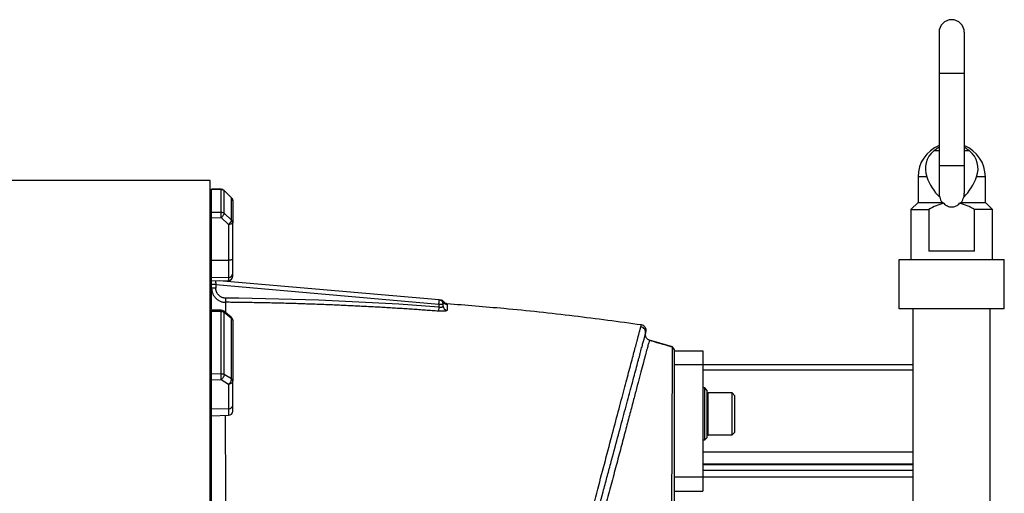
# Model space of a CAD drawing. Header units: inches. Extents: x -21 to 102, y -36 to 51.
# Tile 21 of 21: x 72 to 99, y 7 to 20. Entities that reach past the tile are written whole.
import ezdxf

# ---------------------------------------------------------------- set-up
doc = ezdxf.new("R2010")
doc.units = ezdxf.units.IN
doc.header["$MEASUREMENT"] = 0

msp = doc.modelspace()

# ---------------------------------------------------------------- linework, layer by layer
at = {"color": 7, "linetype": 'Continuous', "lineweight": 25}
for p, q in [((97.382, 19.567), (97.382, 15.052)), ((98.091, 15.051), (98.091, 19.567)), ((96.791, 15.512), (96.791, 14.795)), ((98.681, 14.795), (98.681, 15.512)), ((76.929, 15.413), (17.323, 15.413)), ((76.929, -15.413), (76.929, 15.413)), ((77.236, 15.162), (76.964, 15.163)), ((76.969, 15.162), (77.235, 15.16)), ((76.969, 14.517), (76.969, 15.162)), ((77.235, 14.52), (77.235, 15.16)), ((77.523, 14.924), (77.316, 15.128)), ((77.318, 14.488), (77.318, 15.126)), ((77.318, 15.126), (77.524, 14.922)), ((77.524, 14.296), (77.524, 14.922)), ((76.929, 14.839), (76.969, 14.839)), ((96.791, 14.795), (96.594, 14.598)), ((96.791, 14.795), (97.468, 14.795)), ((98.005, 14.795), (98.681, 14.795)), ((98.878, 14.598), (98.681, 14.795)), ((76.969, 14.517), (77.235, 14.52)), ((76.969, 14.366), (77.239, 14.369)), ((77.239, 14.369), (77.445, 14.177)), ((77.524, 14.296), (77.318, 14.488)), ((96.594, 14.598), (96.594, 13.189)), ((96.594, 14.598), (97.095, 14.598)), ((97.095, 14.598), (97.095, 13.425)), ((98.377, 13.425), (98.377, 14.598)), ((98.878, 14.598), (98.377, 14.598)), ((98.878, 13.189), (98.878, 14.598)), ((76.929, 14.218), (76.969, 14.218)), ((76.969, 11.786), (76.969, 14.366)), ((77.445, 14.177), (77.445, 12.606)), ((77.559, 13.209), (77.559, 14.218)), ((76.929, 13.875), (76.969, 13.838)), ((98.377, 13.425), (97.095, 13.425)), ((77.445, 13.168), (76.969, 13.163)), ((96.26, 11.811), (96.26, 13.189)), ((96.26, 13.189), (99.213, 13.189)), ((99.213, 11.811), (99.213, 13.189)), ((77.445, 12.689), (76.969, 12.674)), ((76.969, 12.589), (77.445, 12.606)), ((77.087, 12.487), (76.969, 12.487)), ((77.087, 12.487), (77.087, 12.388)), ((77.087, 12.487), (83.346, 11.939)), ((83.357, 12.057), (77.184, 12.597)), ((77.087, 12.388), (76.969, 12.388)), ((77.36, 12.107), (77.359, 11.991)), ((83.346, 11.939), (83.346, 11.857)), ((83.346, 11.939), (83.465, 11.939)), ((83.465, 11.884), (83.465, 11.939)), ((77.237, 11.766), (76.965, 11.772)), ((76.969, 9.983), (76.969, 11.755)), ((76.969, 11.744), (77.235, 11.738)), ((77.235, 9.99), (77.235, 11.738)), ((77.515, 11.577), (77.308, 11.74)), ((77.318, 9.967), (77.318, 11.711)), ((77.318, 11.711), (77.524, 11.549)), ((83.346, 11.857), (83.338, 11.741)), ((99.213, 11.811), (96.26, 11.811)), ((96.654, -3.65), (96.654, 11.811)), ((98.819, -4.104), (98.819, 11.811)), ((76.929, 11.485), (76.969, 11.485)), ((77.524, 9.84), (77.524, 11.549)), ((89.256, 10.928), (89.21, 10.951)), ((89.9, 10.745), (89.256, 10.928)), ((89.901, 10.742), (89.9, 10.743)), ((89.961, 10.637), (89.961, 10.655)), ((89.961, 7.087), (89.961, 10.63)), ((89.961, 10.63), (90.748, 10.63)), ((90.748, 10.63), (90.748, 6.693)), ((96.654, 10.236), (89.961, 10.236)), ((76.969, 9.983), (77.235, 9.99)), ((77.524, 9.84), (77.318, 9.967)), ((96.654, 10.091), (90.748, 10.091)), ((76.929, 9.786), (76.969, 9.786)), ((76.969, 9.816), (77.239, 9.823)), ((76.969, 5.273), (76.969, 9.816)), ((77.239, 9.823), (77.445, 9.696)), ((77.445, 9.696), (77.445, 8.82)), ((77.559, 9.096), (77.559, 9.786)), ((76.929, 9.552), (76.969, 9.526)), ((90.807, 9.587), (90.748, 9.587)), ((90.866, 9.528), (90.807, 9.587)), ((90.807, 8.13), (90.807, 9.587)), ((90.866, 9.528), (90.866, 8.189)), ((91.575, 9.449), (90.898, 9.449)), ((91.654, 9.37), (91.575, 9.449)), ((91.575, 8.268), (91.575, 9.449)), ((91.654, 8.346), (91.654, 9.37)), ((77.445, 9.005), (76.969, 8.993)), ((76.969, 8.804), (77.445, 8.82)), ((91.575, 8.268), (91.654, 8.346)), ((90.748, 8.13), (90.807, 8.13)), ((90.807, 8.13), (90.866, 8.189)), ((90.898, 8.268), (91.575, 8.268)), ((90.748, 7.793), (96.654, 7.793)), ((96.654, 7.446), (90.748, 7.446)), ((96.654, 7.428), (90.748, 7.428)), ((96.654, 7.271), (90.748, 7.271)), ((96.654, 7.087), (89.961, 7.087)), ((89.961, 6.693), (90.748, 6.693))]:
    msp.add_line(p, q, dxfattribs=at)
at = {"color": 8, "linetype": 'Continuous', "lineweight": 25}
for p, q in [((97.382, 18.425), (98.091, 18.425)), ((97.382, 16.242), (97.232, 16.242)), ((98.24, 16.242), (98.091, 16.242)), ((97.382, 15.827), (98.091, 15.827)), ((97.039, 15.512), (96.791, 15.512)), ((98.681, 15.512), (98.433, 15.512)), ((77.235, 15.16), (77.235, 15.16)), ((77.524, 14.922), (77.523, 14.922)), ((83.572, 11.952), (83.574, 11.93)), ((89.256, 10.928), (89.253, 10.921)), ((90.898, 8.268), (90.898, 9.449))]:
    msp.add_line(p, q, dxfattribs=at)
at = {"color": 7, "linetype": 'Continuous', "lineweight": 25, "flags": 128}
for points in [[(77.559, 13.209), (77.557, 13.201), (77.55, 13.193), (77.54, 13.187), (77.526, 13.181), (77.509, 13.176), (77.489, 13.172), (77.468, 13.169), (77.445, 13.168)], [(89.961, 10.657), (89.93, 10.701), (89.9, 10.745)]]:
    msp.add_lwpolyline(points, dxfattribs=at)
at = {"color": 7, "linetype": 'Continuous', "lineweight": 25}
for centre, radius, start, end in [((97.736, 19.567), 0.354, 0, 180), ((97.736, 15.512), 0.945, 112.0243, 180), ((97.736, 15.512), 0.945, 360, 67.9757), ((97.642, 15.743), 0.645, 129.3732, 201.0106), ((97.831, 15.743), 0.645, 338.9894, 50.6268), ((98.457, 16.005), 1.5, 199.1959, 225.1943), ((97.016, 16.005), 1.5, 314.8057, 340.8041), ((77.235, 15.044), 0.118, 45.1342, 89.5342), ((77.441, 14.839), 0.118, 0.7176, 45.1333), ((77.444, 12.804), 0.115, 270.4143, 358.4735), ((77.441, 12.724), 0.118, 272, 360), ((83.346, 11.939), 0.118, 360, 85), ((83.374, 11.937), 0.118, 27.9042, 84.9943), ((83.582, 11.885), 0.117, 180.4207, 266.1156), ((83.583, 12.047), 0.118, 208.0611, 265.6376), ((77.235, 11.648), 0.118, 51.7012, 88.6995), ((77.441, 11.485), 0.118, 0.1679, 51.7003), ((88.991, 11.148), 0.157, 345.1669, 82.0703), ((90.898, 9.417), 0.0315, 90, 180), ((77.454, 9.111), 0.106, 265.0821, 351.7652), ((77.441, 8.938), 0.118, 272, 0), ((90.898, 8.299), 0.0315, 180, 270)]:
    msp.add_arc(centre, radius, start, end, dxfattribs=at)
for points, knots in [([(97.232, 16.242), (97.265, 16.269), (97.314, 16.309), (97.365, 16.338), (97.382, 16.348)], [0, 0, 0, 0, 0.662882, 1, 1, 1, 1]), ([(98.091, 16.348), (98.107, 16.339), (98.158, 16.31), (98.207, 16.269), (98.24, 16.242)], [0, 0, 0, 0, 0.31901, 1, 1, 1, 1]), ([(77.235, 15.16), (77.236, 15.16), (77.24, 15.16), (77.248, 15.159), (77.258, 15.158), (77.269, 15.155), (77.28, 15.152), (77.29, 15.147), (77.3, 15.141), (77.309, 15.134), (77.315, 15.129), (77.318, 15.126)], [0, 0, 0, 0, 0.061582, 0.125034, 0.250029, 0.375025, 0.500021, 0.614472, 0.75001, 0.866631, 1, 1, 1, 1]), ([(77.524, 14.922), (77.526, 14.92), (77.528, 14.918), (77.532, 14.914), (77.536, 14.908), (77.543, 14.898), (77.549, 14.887), (77.554, 14.875), (77.556, 14.865), (77.559, 14.853), (77.559, 14.844), (77.559, 14.839)], [0, 0, 0, 0, 0.056158, 0.115628, 0.178412, 0.290155, 0.499964, 0.604621, 0.724087, 0.840407, 1, 1, 1, 1]), ([(97.383, 15.056), (97.383, 15.051), (97.379, 15.012), (97.39, 14.973), (97.399, 14.941)], [0, 0, 0, 0, 0.1415138, 1, 1, 1, 1]), ([(97.399, 14.941), (97.406, 14.914), (97.415, 14.889), (97.431, 14.852), (97.438, 14.84), (97.452, 14.817), (97.459, 14.806), (97.468, 14.795)], [0, 0, 0, 0, 0.5, 0.5, 0.75, 0.75, 1, 1, 1, 1]), ([(98.005, 14.795), (98.021, 14.817), (98.035, 14.84), (98.058, 14.888), (98.067, 14.914), (98.073, 14.941)], [0, 0, 0, 0, 0.5, 0.5, 1, 1, 1, 1]), ([(98.073, 14.941), (98.079, 14.961), (98.09, 14.999), (98.09, 15.037), (98.09, 15.055)], [0, 0, 0, 0, 0.551659, 1, 1, 1, 1]), ([(77.559, 14.839), (77.559, 14.835), (77.559, 14.825), (77.559, 14.81), (77.559, 14.794), (77.559, 14.778), (77.559, 14.762), (77.559, 14.745), (77.559, 14.728), (77.559, 14.71), (77.559, 14.692), (77.559, 14.673), (77.559, 14.655), (77.559, 14.635), (77.559, 14.615), (77.559, 14.595), (77.559, 14.569), (77.559, 14.535), (77.559, 14.494), (77.559, 14.452), (77.559, 14.408), (77.559, 14.362), (77.559, 14.316), (77.559, 14.267), (77.559, 14.234), (77.559, 14.218)], [0, 0, 0, 0, 0.033347, 0.066687, 0.100023, 0.133354, 0.166683, 0.200009, 0.233334, 0.266658, 0.299983, 0.33331, 0.36664, 0.399972, 0.433309, 0.466652, 0.500001, 0.56252, 0.625022, 0.687512, 0.749996, 0.812481, 0.874972, 0.937476, 1, 1, 1, 1]), ([(97.514, 14.77), (97.44, 14.753), (97.368, 14.728), (97.229, 14.67), (97.162, 14.636), (97.095, 14.598)], [0, 0, 0, 0, 0.5, 0.5, 1, 1, 1, 1]), ([(97.514, 14.77), (97.529, 14.754), (97.544, 14.74), (97.569, 14.721), (97.578, 14.715), (97.596, 14.704), (97.605, 14.699), (97.633, 14.686), (97.653, 14.679), (97.694, 14.669), (97.715, 14.667), (97.757, 14.667), (97.778, 14.669), (97.819, 14.679), (97.839, 14.686), (97.877, 14.704), (97.894, 14.715), (97.928, 14.74), (97.944, 14.754), (97.958, 14.77)], [0, 0, 0, 0, 0.125, 0.125, 0.1875, 0.1875, 0.25, 0.25, 0.375, 0.375, 0.5, 0.5, 0.625, 0.625, 0.75, 0.75, 0.875, 0.875, 1, 1, 1, 1]), ([(98.377, 14.598), (98.311, 14.636), (98.243, 14.67), (98.104, 14.728), (98.033, 14.753), (97.958, 14.77)], [0, 0, 0, 0, 0.5, 0.5, 1, 1, 1, 1]), ([(76.969, 14.366), (76.969, 14.367), (76.969, 14.371), (76.969, 14.377), (76.969, 14.382), (76.969, 14.39), (76.969, 14.4), (76.969, 14.415), (76.969, 14.434), (76.969, 14.456), (76.969, 14.477), (76.969, 14.491), (76.969, 14.501), (76.969, 14.507), (76.969, 14.513), (76.969, 14.516), (76.969, 14.517)], [0, 0, 0, 0, 0.031096, 0.062252, 0.093545, 0.12505, 0.187533, 0.249883, 0.374816, 0.499562, 0.624395, 0.749286, 0.812287, 0.87466, 0.937024, 1, 1, 1, 1]), ([(77.239, 14.369), (77.239, 14.382), (77.239, 14.397), (77.238, 14.428), (77.238, 14.445), (77.237, 14.474), (77.237, 14.487), (77.236, 14.508), (77.235, 14.516), (77.235, 14.52)], [0, 0, 0, 0, 0.25, 0.25, 0.5, 0.5, 0.75, 0.75, 1, 1, 1, 1]), ([(77.235, 14.52), (77.25, 14.52), (77.265, 14.517), (77.294, 14.506), (77.307, 14.498), (77.318, 14.488)], [0, 0, 0, 0, 0.5, 0.5, 1, 1, 1, 1]), ([(77.318, 14.488), (77.318, 14.483), (77.317, 14.476), (77.31, 14.458), (77.304, 14.447), (77.288, 14.424), (77.279, 14.412), (77.259, 14.389), (77.248, 14.378), (77.239, 14.369)], [0, 0, 0, 0, 0.25, 0.25, 0.5, 0.5, 0.75, 0.75, 1, 1, 1, 1]), ([(77.445, 14.177), (77.455, 14.186), (77.465, 14.197), (77.485, 14.22), (77.495, 14.233), (77.51, 14.256), (77.516, 14.267), (77.523, 14.284), (77.525, 14.291), (77.524, 14.296)], [0, 0, 0, 0, 0.25, 0.25, 0.5, 0.5, 0.75, 0.75, 1, 1, 1, 1]), ([(77.559, 14.218), (77.559, 14.212), (77.556, 14.207), (77.545, 14.198), (77.536, 14.193), (77.515, 14.186), (77.503, 14.183), (77.475, 14.179), (77.46, 14.177), (77.445, 14.177)], [0, 0, 0, 0, 0.25, 0.25, 0.5, 0.5, 0.75, 0.75, 1, 1, 1, 1]), ([(77.559, 14.218), (77.559, 14.22), (77.559, 14.224), (77.558, 14.23), (77.558, 14.235), (77.556, 14.242), (77.554, 14.25), (77.55, 14.26), (77.545, 14.27), (77.539, 14.28), (77.532, 14.288), (77.527, 14.294), (77.524, 14.296)], [0, 0, 0, 0, 0.078416, 0.146233, 0.203444, 0.250055, 0.38331, 0.500037, 0.628052, 0.745634, 0.880449, 1, 1, 1, 1]), ([(77.559, 12.801), (77.559, 12.803), (77.559, 12.807), (77.559, 12.813), (77.559, 12.819), (77.559, 12.826), (77.559, 12.833), (77.559, 12.84), (77.559, 12.848), (77.559, 12.856), (77.559, 12.865), (77.559, 12.874), (77.559, 12.883), (77.559, 12.893), (77.559, 12.903), (77.559, 12.913), (77.559, 12.924), (77.559, 12.935), (77.559, 12.946), (77.559, 12.964), (77.559, 12.989), (77.559, 13.014), (77.559, 13.037), (77.559, 13.055), (77.559, 13.075), (77.559, 13.097), (77.559, 13.121), (77.559, 13.15), (77.559, 13.179), (77.559, 13.199), (77.559, 13.209)], [0, 0, 0, 0, 0.027779, 0.055558, 0.083336, 0.111115, 0.138894, 0.166673, 0.194451, 0.22223, 0.250009, 0.277788, 0.305567, 0.333345, 0.361124, 0.388903, 0.416682, 0.44446, 0.472239, 0.500018, 0.572334, 0.64465, 0.665187, 0.716919, 0.753262, 0.788528, 0.841396, 0.894264, 0.947132, 1, 1, 1, 1]), ([(77.559, 12.727), (77.559, 12.726), (77.559, 12.721), (77.559, 12.742), (77.559, 12.782), (77.559, 12.801)], [0, 0, 0, 0, 0.099194, 0.549597, 1, 1, 1, 1]), ([(76.969, 12.388), (76.969, 12.362), (76.971, 12.336), (76.978, 12.298), (76.981, 12.286), (76.989, 12.261), (76.997, 12.237), (77.008, 12.214), (77.02, 12.191), (77.026, 12.18), (77.048, 12.148), (77.064, 12.128), (77.091, 12.1), (77.1, 12.092), (77.12, 12.075), (77.13, 12.067), (77.162, 12.045), (77.185, 12.033), (77.22, 12.018), (77.232, 12.013), (77.257, 12.005), (77.27, 12.002), (77.307, 11.994), (77.333, 11.991), (77.359, 11.991)], [0, 0, 0, 0, 0.125, 0.125, 0.1875, 0.1875, 0.25, 0.3125, 0.3125, 0.375, 0.375, 0.5, 0.5, 0.5625, 0.5625, 0.625, 0.625, 0.75, 0.75, 0.8125, 0.8125, 0.875, 0.875, 1, 1, 1, 1]), ([(77.36, 12.107), (77.357, 12.107), (77.351, 12.107), (77.342, 12.108), (77.333, 12.109), (77.324, 12.11), (77.315, 12.111), (77.3, 12.114), (77.28, 12.119), (77.254, 12.129), (77.23, 12.141), (77.199, 12.16), (77.165, 12.19), (77.136, 12.225), (77.118, 12.256), (77.107, 12.281), (77.098, 12.307), (77.092, 12.33), (77.089, 12.351), (77.087, 12.369), (77.087, 12.381), (77.087, 12.388)], [0, 0, 0, 0, 0.020833, 0.041628, 0.062408, 0.083195, 0.104014, 0.124888, 0.187412, 0.2501, 0.312289, 0.374669, 0.499778, 0.62437, 0.686774, 0.749359, 0.811845, 0.874483, 0.916322, 0.958104, 1, 1, 1, 1]), ([(83.338, 11.741), (83.276, 11.746), (83.152, 11.755), (82.967, 11.768), (82.781, 11.782), (82.594, 11.794), (82.407, 11.807), (82.219, 11.819), (82.031, 11.83), (81.842, 11.842), (81.653, 11.853), (81.463, 11.863), (81.273, 11.873), (81.082, 11.883), (80.89, 11.892), (80.699, 11.901), (80.506, 11.91), (80.313, 11.918), (80.12, 11.926), (79.926, 11.933), (79.732, 11.94), (79.537, 11.947), (79.341, 11.953), (79.145, 11.959), (78.949, 11.964), (78.752, 11.969), (78.554, 11.973), (78.356, 11.978), (78.158, 11.981), (77.959, 11.984), (77.759, 11.987), (77.559, 11.989), (77.426, 11.991), (77.359, 11.991)], [0, 0, 0, 0, 0.03102, 0.062123, 0.093307, 0.124574, 0.155922, 0.187354, 0.218867, 0.250463, 0.282141, 0.313902, 0.345745, 0.37767, 0.409678, 0.441769, 0.473943, 0.506199, 0.538538, 0.570959, 0.603464, 0.636051, 0.668722, 0.701475, 0.734311, 0.767231, 0.800234, 0.83332, 0.866489, 0.899742, 0.933078, 0.966497, 1, 1, 1, 1]), ([(83.346, 11.939), (83.348, 11.954), (83.349, 11.97), (83.352, 11.998), (83.353, 12.011), (83.355, 12.033), (83.355, 12.042), (83.356, 12.054), (83.357, 12.057), (83.357, 12.057)], [0, 0, 0, 0, 0.25, 0.25, 0.5, 0.5, 0.75, 0.75, 1, 1, 1, 1]), ([(83.346, 11.857), (83.349, 11.856), (83.353, 11.856), (83.36, 11.855), (83.366, 11.854), (83.373, 11.854), (83.379, 11.853), (83.386, 11.853), (83.397, 11.853), (83.413, 11.854), (83.431, 11.857), (83.445, 11.862), (83.454, 11.867), (83.459, 11.872), (83.462, 11.875), (83.464, 11.879), (83.464, 11.882), (83.465, 11.884)], [0, 0, 0, 0, 0.035699, 0.071215, 0.106565, 0.14177, 0.176847, 0.211816, 0.246698, 0.368059, 0.493255, 0.614013, 0.744008, 0.801479, 0.86329, 0.929459, 1, 1, 1, 1]), ([(83.483, 12.002), (83.478, 12.009), (83.467, 12.023), (83.446, 12.038), (83.422, 12.049), (83.405, 12.052), (83.396, 12.053)], [0, 0, 0, 0, 0.246941, 0.5, 0.753059, 1, 1, 1, 1]), ([(83.572, 11.952), (83.563, 11.953), (83.546, 11.955), (83.522, 11.966), (83.5, 11.981), (83.489, 11.996), (83.483, 12.003)], [0, 0, 0, 0, 0.238161, 0.488144, 0.744278, 1, 1, 1, 1]), ([(89.027, 11.357), (88.397, 11.442), (87.115, 11.615), (85.296, 11.81), (84.105, 11.906), (83.571, 11.948)], [0, 0, 0, 0, 0.347199, 0.707192, 1, 1, 1, 1]), ([(76.969, 11.744), (76.969, 11.753), (76.969, 11.769), (76.969, 11.77), (76.969, 11.771)], [0, 0, 0, 0, 0.559598, 1, 1, 1, 1]), ([(77.235, 11.738), (77.236, 11.738), (77.24, 11.738), (77.248, 11.737), (77.258, 11.736), (77.269, 11.734), (77.28, 11.731), (77.29, 11.727), (77.3, 11.723), (77.309, 11.718), (77.315, 11.714), (77.318, 11.711)], [0, 0, 0, 0, 0.061582, 0.125034, 0.250029, 0.375025, 0.500021, 0.614472, 0.75001, 0.866631, 1, 1, 1, 1]), ([(83.574, 11.768), (83.574, 11.767), (83.574, 11.766), (83.573, 11.765), (83.572, 11.763), (83.571, 11.761), (83.568, 11.759), (83.564, 11.756), (83.556, 11.753), (83.546, 11.75), (83.531, 11.746), (83.506, 11.742), (83.476, 11.739), (83.449, 11.738), (83.428, 11.738), (83.407, 11.738), (83.387, 11.738), (83.369, 11.739), (83.353, 11.74), (83.343, 11.741), (83.338, 11.741)], [0, 0, 0, 0, 0.025016, 0.049976, 0.074917, 0.099878, 0.124896, 0.187473, 0.250091, 0.31235, 0.374616, 0.499745, 0.624167, 0.686715, 0.749317, 0.811791, 0.874358, 0.916221, 0.95804, 1, 1, 1, 1]), ([(77.524, 11.549), (77.526, 11.548), (77.528, 11.546), (77.532, 11.543), (77.536, 11.538), (77.543, 11.531), (77.549, 11.522), (77.554, 11.512), (77.556, 11.505), (77.559, 11.495), (77.559, 11.489), (77.559, 11.485)], [0, 0, 0, 0, 0.056158, 0.115628, 0.178412, 0.290155, 0.499964, 0.604621, 0.724087, 0.840407, 1, 1, 1, 1]), ([(77.559, 11.485), (77.559, 11.468), (77.559, 11.433), (77.559, 11.38), (77.559, 11.328), (77.559, 11.275), (77.559, 11.221), (77.559, 11.167), (77.559, 11.113), (77.559, 11.059), (77.559, 11.004), (77.559, 10.949), (77.559, 10.894), (77.559, 10.838), (77.559, 10.782), (77.559, 10.726), (77.559, 10.653), (77.559, 10.563), (77.559, 10.455), (77.559, 10.346), (77.559, 10.236), (77.559, 10.125), (77.559, 10.013), (77.559, 9.9), (77.559, 9.824), (77.559, 9.786)], [0, 0, 0, 0, 0.0333465, 0.0666871, 0.1000227, 0.1333542, 0.1666825, 0.2000087, 0.2333336, 0.2666582, 0.2999834, 0.3333102, 0.3666395, 0.3999723, 0.4333094, 0.466652, 0.5000007, 0.5625204, 0.625022, 0.6875118, 0.7499959, 0.8124805, 0.874972, 0.9374764, 1, 1, 1, 1]), ([(89.157, 11.159), (89.16, 11.18), (89.165, 11.213), (89.154, 11.257), (89.138, 11.288), (89.115, 11.316), (89.08, 11.344), (89.048, 11.352), (89.027, 11.358)], [0, 0, 0, 0, 0.23768, 0.36693, 0.49941, 0.631978, 0.76148, 1, 1, 1, 1]), ([(82.861, -11.915), (82.862, -11.913), (82.863, -11.909), (82.865, -11.902), (82.867, -11.895), (82.869, -11.888), (82.871, -11.88), (82.873, -11.871), (82.875, -11.863), (82.878, -11.854), (82.88, -11.844), (82.883, -11.835), (82.886, -11.825), (82.888, -11.814), (82.891, -11.803), (82.894, -11.792), (82.897, -11.78), (82.904, -11.756), (82.915, -11.716), (82.93, -11.656), (82.948, -11.59), (82.974, -11.494), (83.01, -11.358), (83.059, -11.172), (83.116, -10.96), (83.199, -10.647), (83.318, -10.196), (83.482, -9.578), (83.668, -8.877), (83.837, -8.239), (83.983, -7.691), (84.094, -7.269), (84.211, -6.831), (84.369, -6.234), (84.575, -5.455), (84.834, -4.48), (85.101, -3.471), (85.374, -2.439), (85.606, -1.565), (85.793, -0.86), (85.934, -0.327), (86.075, 0.205), (86.261, 0.91), (86.448, 1.616), (86.63, 2.307), (86.768, 2.825), (86.901, 3.328), (87.08, 4.007), (87.294, 4.816), (87.543, 5.757), (87.775, 6.636), (87.996, 7.472), (88.198, 8.234), (88.352, 8.818), (88.466, 9.245), (88.546, 9.549), (88.62, 9.828), (88.689, 10.086), (88.751, 10.322), (88.808, 10.536), (88.858, 10.725), (88.891, 10.848), (88.911, 10.921), (88.92, 10.956), (88.929, 10.989), (88.937, 11.021), (88.945, 11.052), (88.953, 11.081), (88.96, 11.108), (88.967, 11.134), (88.974, 11.159), (88.98, 11.182), (88.986, 11.204), (88.991, 11.224), (88.996, 11.243), (89.001, 11.26), (89.005, 11.276), (89.009, 11.291), (89.012, 11.299), (89.013, 11.303)], [0, 0, 0, 0, 0.0019933, 0.0039821, 0.0059667, 0.007947, 0.009923, 0.0118948, 0.0138624, 0.0158259, 0.0177854, 0.0197403, 0.0216907, 0.0236364, 0.0255775, 0.027514, 0.0294459, 0.0313731, 0.0391922, 0.0470416, 0.0549217, 0.0628324, 0.078168, 0.0936629, 0.1093171, 0.12513, 0.1560359, 0.1878091, 0.2184453, 0.2501971, 0.2657332, 0.2816246, 0.2970004, 0.31282, 0.3439434, 0.3752429, 0.4066009, 0.4377029, 0.4687949, 0.4844225, 0.5001466, 0.515851, 0.5314677, 0.562569, 0.578708, 0.5937282, 0.6098345, 0.6251389, 0.6573305, 0.6874851, 0.7194948, 0.7501161, 0.7817169, 0.8123223, 0.8282602, 0.8440126, 0.859583, 0.8749749, 0.890711, 0.9063227, 0.9218142, 0.9371898, 0.9409164, 0.9446387, 0.9483568, 0.9520708, 0.9557807, 0.9594865, 0.9631884, 0.9668864, 0.9705805, 0.9742708, 0.9779573, 0.9816401, 0.9853192, 0.9889947, 0.9926667, 0.9963351, 1, 1, 1, 1]), ([(83.034, -11.691), (83.042, -11.663), (83.051, -11.63), (83.065, -11.574), (83.071, -11.555), (83.082, -11.513), (83.087, -11.492), (83.118, -11.379), (83.146, -11.273), (83.211, -11.032), (83.247, -10.897), (83.327, -10.598), (83.371, -10.433), (83.431, -10.21), (83.443, -10.164), (83.468, -10.071), (83.481, -10.024), (83.52, -9.879), (83.546, -9.78), (83.628, -9.475), (83.686, -9.259), (83.807, -8.806), (83.871, -8.569), (83.971, -8.196), (84.005, -8.069), (84.057, -7.874), (84.074, -7.808), (84.11, -7.676), (84.128, -7.609), (84.218, -7.272), (84.293, -6.994), (84.445, -6.426), (84.523, -6.134), (84.683, -5.537), (84.765, -5.231), (84.891, -4.762), (84.933, -4.604), (84.998, -4.363), (85.019, -4.283), (85.062, -4.122), (85.084, -4.041), (85.193, -3.636), (85.28, -3.309), (85.457, -2.65), (85.546, -2.318), (85.725, -1.648), (85.816, -1.311), (85.952, -0.8), (85.998, -0.629), (86.067, -0.372), (86.09, -0.286), (86.136, -0.115), (86.159, -0.03), (86.273, 0.397), (86.364, 0.735), (86.544, 1.407), (86.633, 1.74), (86.81, 2.403), (86.899, 2.731), (87.008, 3.139), (87.03, 3.22), (87.073, 3.383), (87.095, 3.464), (87.16, 3.706), (87.202, 3.865), (87.329, 4.338), (87.412, 4.647), (87.573, 5.25), (87.652, 5.544), (87.806, 6.12), (87.882, 6.4), (87.973, 6.742), (87.992, 6.81), (88.028, 6.945), (88.045, 7.012), (88.098, 7.209), (88.133, 7.338), (88.235, 7.717), (88.299, 7.959), (88.423, 8.42), (88.482, 8.639), (88.593, 9.055), (88.646, 9.252), (88.708, 9.483), (88.72, 9.529), (88.744, 9.618), (88.755, 9.661), (88.79, 9.789), (88.812, 9.871), (88.874, 10.105), (88.912, 10.246), (88.98, 10.5), (89.01, 10.612), (89.049, 10.758), (89.061, 10.803), (89.078, 10.865), (89.083, 10.885), (89.093, 10.922), (89.098, 10.94), (89.12, 11.023), (89.134, 11.073), (89.143, 11.108)], [0, 0, 0, 0, 0.015625, 0.015625, 0.023437, 0.023437, 0.03125, 0.03125, 0.0625, 0.0625, 0.09375, 0.09375, 0.125, 0.125, 0.132812, 0.132812, 0.140625, 0.140625, 0.15625, 0.15625, 0.1875, 0.1875, 0.21875, 0.21875, 0.234375, 0.234375, 0.242187, 0.242187, 0.25, 0.25, 0.28125, 0.28125, 0.3125, 0.3125, 0.34375, 0.34375, 0.359375, 0.359375, 0.367187, 0.367187, 0.375, 0.375, 0.40625, 0.40625, 0.4375, 0.4375, 0.46875, 0.46875, 0.484375, 0.484375, 0.492187, 0.492187, 0.5, 0.5, 0.53125, 0.53125, 0.5625, 0.5625, 0.59375, 0.59375, 0.601562, 0.601562, 0.609375, 0.609375, 0.625, 0.625, 0.65625, 0.65625, 0.6875, 0.6875, 0.71875, 0.71875, 0.726562, 0.726562, 0.734375, 0.734375, 0.75, 0.75, 0.78125, 0.78125, 0.8125, 0.8125, 0.84375, 0.84375, 0.851562, 0.851562, 0.859375, 0.859375, 0.875, 0.875, 0.90625, 0.90625, 0.9375, 0.9375, 0.953125, 0.953125, 0.960937, 0.960937, 0.96875, 0.96875, 1, 1, 1, 1]), ([(89.157, 11.016), (89.151, 11.03), (89.139, 11.059), (89.141, 11.094), (89.145, 11.113), (89.146, 11.118), (89.146, 11.12), (89.146, 11.12)], [0, 0, 0, 0, 0.425984, 0.846986, 0.954634, 0.984902, 1, 1, 1, 1]), ([(89.143, 11.108), (89.149, 11.129), (89.158, 11.162), (89.156, 11.156), (89.156, 11.154)], [0, 0, 0, 0, 0.65212, 1, 1, 1, 1]), ([(89.171, 10.988), (89.163, 11.001), (89.152, 11.019), (89.149, 11.035), (89.148, 11.04)], [0, 0, 0, 0, 0.747496, 1, 1, 1, 1]), ([(89.254, 10.927), (89.24, 10.933), (89.211, 10.947), (89.174, 10.98), (89.162, 11.006), (89.156, 11.016)], [0, 0, 0, 0, 0.370246, 0.74363, 1, 1, 1, 1]), ([(89.902, 10.732), (89.78, 10.767), (89.563, 10.83), (89.347, 10.893), (89.252, 10.92)], [0, 0, 0, 0, 0.562695, 1, 1, 1, 1]), ([(89.901, -10.746), (89.901, -10.742), (89.901, -10.733), (89.901, -10.661), (89.9, -10.547), (89.899, -10.388), (89.898, -10.183), (89.897, -9.935), (89.896, -9.644), (89.895, -9.313), (89.894, -8.943), (89.894, -8.533), (89.893, -8.085), (89.893, -7.605), (89.893, -7.093), (89.892, -6.551), (89.891, -5.979), (89.89, -5.38), (89.889, -4.759), (89.888, -4.119), (89.886, -3.463), (89.885, -2.789), (89.884, -2.102), (89.883, -1.407), (89.882, -0.708), (89.882, -0.008), (89.882, 0.695), (89.882, 1.397), (89.882, 2.092), (89.882, 2.777), (89.883, 3.448), (89.883, 4.105), (89.883, 4.748), (89.884, 5.37), (89.885, 5.967), (89.886, 6.538), (89.887, 7.081), (89.888, 7.596), (89.89, 8.079), (89.892, 8.527), (89.894, 8.936), (89.896, 9.308), (89.898, 9.641), (89.899, 9.933), (89.9, 10.181), (89.901, 10.385), (89.902, 10.546), (89.902, 10.66), (89.901, 10.73), (89.901, 10.739), (89.9, 10.743)], [0, 0, 0, 0, 0.020978, 0.04181, 0.062587, 0.0834, 0.104335, 0.125348, 0.146214, 0.167012, 0.187825, 0.208748, 0.229774, 0.250653, 0.271452, 0.292252, 0.313146, 0.334173, 0.355085, 0.375902, 0.396704, 0.417585, 0.438606, 0.459543, 0.480361, 0.501158, 0.522015, 0.543022, 0.563992, 0.58482, 0.605613, 0.626455, 0.647435, 0.668429, 0.689277, 0.710071, 0.730897, 0.751852, 0.772861, 0.793724, 0.814516, 0.835331, 0.85625, 0.877271, 0.898149, 0.918943, 0.939742, 0.960636, 0.981685, 1, 1, 1, 1]), ([(89.961, 10.657), (89.951, 10.672), (89.93, 10.701), (89.91, 10.731), (89.9, 10.746)], [0, 0, 0, 0, 0.500034, 1, 1, 1, 1]), ([(89.961, -10.229), (89.961, -10.185), (89.961, -10.076), (89.961, -9.851), (89.961, -9.564), (89.961, -9.235), (89.961, -8.868), (89.961, -8.461), (89.961, -8.018), (89.961, -7.541), (89.961, -7.033), (89.961, -6.496), (89.961, -5.928), (89.961, -5.335), (89.961, -4.718), (89.961, -4.084), (89.961, -3.433), (89.961, -2.765), (89.961, -2.084), (89.961, -1.395), (89.961, -0.703), (89.961, -0.007), (89.961, 0.69), (89.961, 1.385), (89.961, 2.075), (89.961, 2.753), (89.961, 3.418), (89.961, 4.071), (89.961, 4.707), (89.961, 5.324), (89.961, 5.916), (89.961, 6.482), (89.961, 7.022), (89.961, 7.532), (89.961, 8.011), (89.961, 8.455), (89.961, 8.861), (89.961, 9.23), (89.961, 9.561), (89.961, 9.85), (89.961, 10.075), (89.961, 10.185), (89.961, 10.229)], [0, 0, 0, 0, 0.017215, 0.042783, 0.068142, 0.093474, 0.118777, 0.144269, 0.169752, 0.195197, 0.22048, 0.245822, 0.271201, 0.296774, 0.322202, 0.347524, 0.372824, 0.398262, 0.423782, 0.449193, 0.474565, 0.499857, 0.525257, 0.550763, 0.576269, 0.60161, 0.626896, 0.652233, 0.677748, 0.703252, 0.728633, 0.753917, 0.779302, 0.804738, 0.830246, 0.855661, 0.880952, 0.906273, 0.931712, 0.957283, 0.982652, 1, 1, 1, 1]), ([(76.969, 9.816), (76.969, 9.817), (76.969, 9.819), (76.969, 9.823), (76.969, 9.828), (76.969, 9.834), (76.969, 9.842), (76.969, 9.855), (76.969, 9.873), (76.969, 9.896), (76.969, 9.919), (76.969, 9.939), (76.969, 9.953), (76.969, 9.964), (76.969, 9.974), (76.969, 9.98), (76.969, 9.983)], [0, 0, 0, 0, 0.031096, 0.062252, 0.093545, 0.12505, 0.187533, 0.249883, 0.374816, 0.499562, 0.624395, 0.749286, 0.812287, 0.87466, 0.937024, 1, 1, 1, 1]), ([(77.239, 9.823), (77.239, 9.832), (77.239, 9.843), (77.238, 9.871), (77.238, 9.887), (77.237, 9.92), (77.237, 9.936), (77.236, 9.966), (77.235, 9.979), (77.235, 9.99)], [0, 0, 0, 0, 0.25, 0.25, 0.5, 0.5, 0.75, 0.75, 1, 1, 1, 1]), ([(77.235, 9.99), (77.25, 9.99), (77.265, 9.988), (77.294, 9.98), (77.307, 9.974), (77.318, 9.967)], [0, 0, 0, 0, 0.5, 0.5, 1, 1, 1, 1]), ([(77.318, 9.967), (77.318, 9.957), (77.317, 9.944), (77.31, 9.917), (77.304, 9.902), (77.288, 9.874), (77.279, 9.86), (77.259, 9.838), (77.248, 9.829), (77.239, 9.823)], [0, 0, 0, 0, 0.25, 0.25, 0.5, 0.5, 0.75, 0.75, 1, 1, 1, 1]), ([(77.445, 9.696), (77.455, 9.702), (77.465, 9.711), (77.485, 9.733), (77.495, 9.747), (77.51, 9.775), (77.516, 9.789), (77.523, 9.817), (77.525, 9.83), (77.524, 9.84)], [0, 0, 0, 0, 0.25, 0.25, 0.5, 0.5, 0.75, 0.75, 1, 1, 1, 1]), ([(77.559, 9.786), (77.559, 9.774), (77.556, 9.763), (77.545, 9.741), (77.536, 9.732), (77.515, 9.715), (77.503, 9.708), (77.475, 9.699), (77.46, 9.696), (77.445, 9.696)], [0, 0, 0, 0, 0.25, 0.25, 0.5, 0.5, 0.75, 0.75, 1, 1, 1, 1]), ([(77.559, 9.786), (77.559, 9.788), (77.559, 9.791), (77.558, 9.795), (77.558, 9.798), (77.556, 9.803), (77.554, 9.808), (77.55, 9.816), (77.545, 9.822), (77.539, 9.829), (77.532, 9.835), (77.527, 9.838), (77.524, 9.84)], [0, 0, 0, 0, 0.078416, 0.146233, 0.203444, 0.250055, 0.38331, 0.500037, 0.628052, 0.745634, 0.880449, 1, 1, 1, 1]), ([(90.866, 9.417), (90.866, 9.417), (90.866, 9.417), (90.866, 9.417), (90.866, 9.416), (90.866, 9.415), (90.866, 9.413), (90.866, 9.412), (90.866, 9.409), (90.866, 9.405), (90.866, 9.4), (90.866, 9.394), (90.866, 9.388), (90.866, 9.381), (90.866, 9.375), (90.866, 9.372)], [0, 0, 0, 0, 0.05858, 0.117159, 0.175738, 0.234317, 0.292896, 0.351474, 0.410482, 0.526783, 0.635436, 0.702998, 0.801998, 0.900999, 1, 1, 1, 1]), ([(90.866, 9.342), (90.866, 9.34), (90.866, 9.336), (90.866, 9.329), (90.866, 9.321), (90.866, 9.313), (90.866, 9.299), (90.866, 9.276), (90.866, 9.237), (90.866, 9.186), (90.866, 9.124), (90.866, 9.071), (90.866, 9.028), (90.866, 8.985), (90.866, 8.939), (90.866, 8.898), (90.866, 8.874), (90.866, 8.854), (90.866, 8.832), (90.866, 8.805), (90.866, 8.779), (90.866, 8.752), (90.866, 8.726), (90.866, 8.701), (90.866, 8.675), (90.866, 8.65), (90.866, 8.626), (90.866, 8.602), (90.866, 8.579), (90.866, 8.556), (90.866, 8.534), (90.866, 8.513), (90.866, 8.492), (90.866, 8.472), (90.866, 8.454), (90.866, 8.436), (90.866, 8.419), (90.866, 8.403), (90.866, 8.388), (90.866, 8.374), (90.866, 8.361), (90.866, 8.35), (90.866, 8.339), (90.866, 8.33), (90.866, 8.322), (90.866, 8.315), (90.866, 8.309), (90.866, 8.305), (90.866, 8.302), (90.866, 8.3), (90.866, 8.299), (90.866, 8.299)], [0, 0, 0, 0, 0.009162, 0.018323, 0.027485, 0.036647, 0.045808, 0.077837, 0.109867, 0.161333, 0.212799, 0.25885, 0.281848, 0.304935, 0.352408, 0.376116, 0.39073, 0.399921, 0.418106, 0.43629, 0.454474, 0.472658, 0.490842, 0.509026, 0.52721, 0.545395, 0.563579, 0.581763, 0.599947, 0.618131, 0.636316, 0.6545, 0.672684, 0.690869, 0.709053, 0.727237, 0.745421, 0.763606, 0.78179, 0.799974, 0.818159, 0.836343, 0.854527, 0.872711, 0.890895, 0.90908, 0.927264, 0.945448, 0.963632, 0.981816, 1, 1, 1, 1]), ([(77.559, 8.94), (77.559, 8.94), (77.559, 8.934), (77.559, 8.956), (77.559, 9.006), (77.559, 9.066), (77.559, 9.096)], [0, 0, 0, 0, 0.038314, 0.358876, 0.683597, 1, 1, 1, 1])]:
    msp.add_open_spline(points, degree=3, knots=knots, dxfattribs=at)
for points in [[(97.514, 14.77), (97.497, 14.777), (97.482, 14.786), (97.468, 14.795)], [(98.005, 14.795), (97.991, 14.786), (97.975, 14.777), (97.958, 14.77)], [(83.346, 11.857), (81.354, 12.007), (79.358, 12.091), (77.36, 12.107)], [(83.574, 11.93), (83.574, 11.902), (83.574, 11.848), (83.574, 11.768)]]:
    msp.add_open_spline(points, degree=3, dxfattribs=at)
at = {"color": 8, "linetype": 'Continuous', "lineweight": 25}
for points, knots in [([(77.077, 12.593), (77.078, 12.591), (77.078, 12.585), (77.08, 12.567), (77.083, 12.534), (77.085, 12.502), (77.087, 12.487)], [0, 0, 0, 0, 0.1058388, 0.290241, 0.6444036, 1, 1, 1, 1]), ([(77.359, 11.991), (77.359, 11.976), (77.359, 11.945), (77.359, 11.89), (77.358, 11.815), (77.358, 11.75), (77.358, 11.707), (77.358, 11.701)], [0, 0, 0, 0, 0.188803, 0.396968, 0.624501, 0.95451, 1, 1, 1, 1]), ([(83.466, 11.947), (83.467, 11.955), (83.469, 11.976), (83.475, 11.986), (83.478, 11.992)], [0, 0, 0, 0, 0.4312346, 1, 1, 1, 1]), ([(83.478, 11.992), (83.48, 11.995), (83.482, 11.998), (83.483, 12.002), (83.483, 12.002), (83.483, 12.002)], [0, 0, 0, 0, 0.5, 0.5, 1, 1, 1, 1]), ([(77.235, 11.738), (77.235, 11.746), (77.236, 11.759), (77.237, 11.766), (77.237, 11.765), (77.237, 11.765)], [0, 0, 0, 0, 0.535693, 0.82426, 1, 1, 1, 1]), ([(77.308, 11.74), (77.31, 11.739), (77.317, 11.732), (77.317, 11.72), (77.318, 11.711)], [0, 0, 0, 0, 0.301498, 1, 1, 1, 1]), ([(77.524, 11.549), (77.524, 11.557), (77.523, 11.569), (77.516, 11.575), (77.514, 11.577)], [0, 0, 0, 0, 0.718931, 1, 1, 1, 1]), ([(89.013, 11.303), (89.017, 11.32), (89.026, 11.352), (89.026, 11.355), (89.027, 11.356)], [0, 0, 0, 0, 0.524535, 1, 1, 1, 1]), ([(89.251, 10.918), (89.251, 10.917), (89.249, 10.914), (89.235, 10.863), (89.207, 10.763), (89.167, 10.613), (89.116, 10.42), (89.053, 10.182), (88.979, 9.901), (88.894, 9.579), (88.8, 9.22), (88.695, 8.823), (88.58, 8.389), (88.455, 7.917), (88.322, 7.413), (88.18, 6.885), (88.033, 6.333), (87.879, 5.761), (87.718, 5.166), (87.552, 4.551), (87.381, 3.92), (87.207, 3.276), (87.03, 2.623), (86.85, 1.961), (86.668, 1.289), (86.483, 0.609), (86.298, -0.073), (86.113, -0.754), (85.93, -1.431), (85.748, -2.105), (85.568, -2.775), (85.389, -3.439), (85.214, -4.091), (85.042, -4.728), (84.875, -5.349), (84.712, -5.954), (84.553, -6.542), (84.4, -7.109), (84.252, -7.653), (84.111, -8.17), (83.977, -8.66), (83.85, -9.123), (83.732, -9.558), (83.622, -9.962), (83.521, -10.333), (83.43, -10.67), (83.348, -10.97), (83.28, -11.222), (83.224, -11.43), (83.197, -11.528), (83.184, -11.577)], [0, 0, 0, 0, 0.002667, 0.024013, 0.045207, 0.066313, 0.087427, 0.108645, 0.12997, 0.151106, 0.172115, 0.193094, 0.214141, 0.235356, 0.256717, 0.277938, 0.299078, 0.32021, 0.341405, 0.362737, 0.384081, 0.405284, 0.426418, 0.447555, 0.468764, 0.490116, 0.511445, 0.532649, 0.553797, 0.574955, 0.596196, 0.617576, 0.638872, 0.660051, 0.681186, 0.702345, 0.723602, 0.74499, 0.766276, 0.787473, 0.808657, 0.829896, 0.85126, 0.872623, 0.893894, 0.915139, 0.936394, 0.957748, 0.978937, 1, 1, 1, 1]), ([(89.251, 10.918), (89.252, 10.921), (89.255, 10.932), (89.256, 10.93), (89.256, 10.928)], [0, 0, 0, 0, 0.30414, 1, 1, 1, 1]), ([(77.352, 8.817), (77.352, 8.775), (77.352, 8.605), (77.352, 8.376), (77.352, 8.142), (77.352, 7.998), (77.352, 7.852), (77.353, 7.703), (77.353, 7.553), (77.353, 7.4), (77.353, 7.172), (77.353, 6.851), (77.354, 6.418), (77.354, 5.997), (77.355, 5.597), (77.355, 5.35), (77.355, 5.219), (77.355, 5.212)], [0, 0, 0, 0, 0.04109, 0.168016, 0.210883, 0.25381, 0.296799, 0.339848, 0.382958, 0.426129, 0.46936, 0.574858, 0.690084, 0.81503, 0.902819, 0.994835, 1, 1, 1, 1])]:
    msp.add_open_spline(points, degree=3, knots=knots, dxfattribs=at)

doc.saveas('drawing.dxf')
